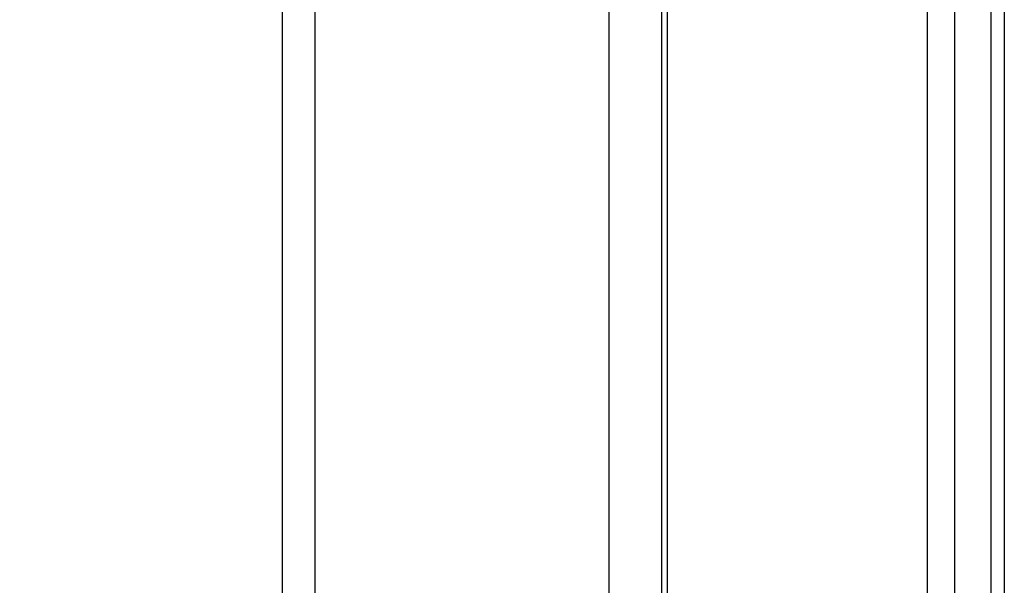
# Model space of a CAD drawing. Header units: millimetres. Extents: x 20 to 19305, y 40 to 15632.
# Tile 24 of 114: x 6606 to 6708, y 5929 to 5987. Entities that reach past the tile are written whole.
import ezdxf

# ---------------------------------------------------------------- set-up
doc = ezdxf.new("R2010")
doc.units = ezdxf.units.MM
doc.layers.add('COMPONENT_GEOMETRY', color=7, linetype='Continuous')
doc.styles.add('SLDTEXTSTYLE1', font='TXT', dxfattribs={"width": 0.75})
doc.dimstyles.new('SLDDIMSTYLE0', dxfattribs={"dimtxt": 150, "dimasz": 6.604, "dimexe": 0, "dimexo": 0.0625, "dimgap": 37.5, "dimtad": 0, "dimtih": 1, "dimtoh": 1, "dimdec": 0, "dimlfac": 0.5, "dimrnd": 1e-09, "dimzin": 12, "dimdsep": 46, "dimtxsty": 'SLDTEXTSTYLE1', "dimsah": 1, "dimcen": 0.09, "dimadec": 0, "dimazin": 3, "dimtfac": 1, "dimtdec": 0, "dimtofl": 0, "dimtmove": 0, "dimatfit": 3, "dimfxl": 1, "dimfrac": 2, "dimtolj": 1, "dimtzin": 12, "dimarcsym": 0})

# ---------------------------------------------------------------- blocks, each defined once
blk = doc.blocks.new('_D_3')
at = {"layer": 'COMPONENT_GEOMETRY', "color": 7, "ltscale": 2}
for p, q in [((6638.52, 7959.49), (957.92, 7959.49)), ((964.27, 7959.49), (964.27, 4965.91)), ((964.27, 1734.2), (964.27, 4727.78)), ((5843.41, 1734.2), (957.92, 1734.2))]:
    blk.add_line(p, q, dxfattribs=at)
for points in [[(964.27, 7959.49), (963.26, 7952.89), (965.29, 7952.89)], [(964.27, 1734.2), (965.29, 1740.8), (963.26, 1740.8)]]:
    blk.add_solid(points, dxfattribs=at)
at = {"layer": 'COMPONENT_GEOMETRY', "color": 7, "ltscale": 2, "insert": (742.61, 4921.14), "char_height": 150, "attachment_point": 1, "style": 'SLDTEXTSTYLE1'}
blk.add_mtext('3113', dxfattribs=at)

msp = doc.modelspace()

# ---------------------------------------------------------------- linework, layer by layer
at = {"color": 7, "linetype": 'Continuous', "lineweight": 25, "ltscale": 2}
for p, q in [((6633.39, 5903.89), (6633.39, 6408.56)), ((6672.65, 6408.56), (6672.65, 5910.13)), ((6706.75, 6408.56), (6706.75, 5897.72))]:
    msp.add_line(p, q, dxfattribs=at)
at = {"color": 8, "linetype": 'Continuous', "lineweight": 25, "ltscale": 2}
for p, q in [((6636.74, 6408.56), (6636.74, 5903.69)), ((6667.23, 5907.19), (6667.23, 6408.56)), ((6673.24, 6408.56), (6673.24, 5910.35)), ((6700.18, 5905.8), (6700.18, 6408.56)), ((6702.97, 6408.56), (6702.97, 5902.87)), ((6708.14, 6408.56), (6708.14, 5895.15))]:
    msp.add_line(p, q, dxfattribs=at)

# ---------------------------------------------------------------- dimensions: what is measured, and where the dimension line sits
at = {"layer": 'COMPONENT_GEOMETRY', "color": 7, "ltscale": 2}
dim = msp.add_linear_dim(base=(964.27, 7959.49), p1=(5845.95, 1734.2), p2=(6641.06, 7959.49), angle=90, dimstyle='SLDDIMSTYLE0', dxfattribs=at)
dim.commit()
dim.dimension.update_dxf_attribs({"geometry": '_D_3', "text_midpoint": (964.27, 4846.84), "dimtype": 160})

doc.saveas('drawing.dxf')
